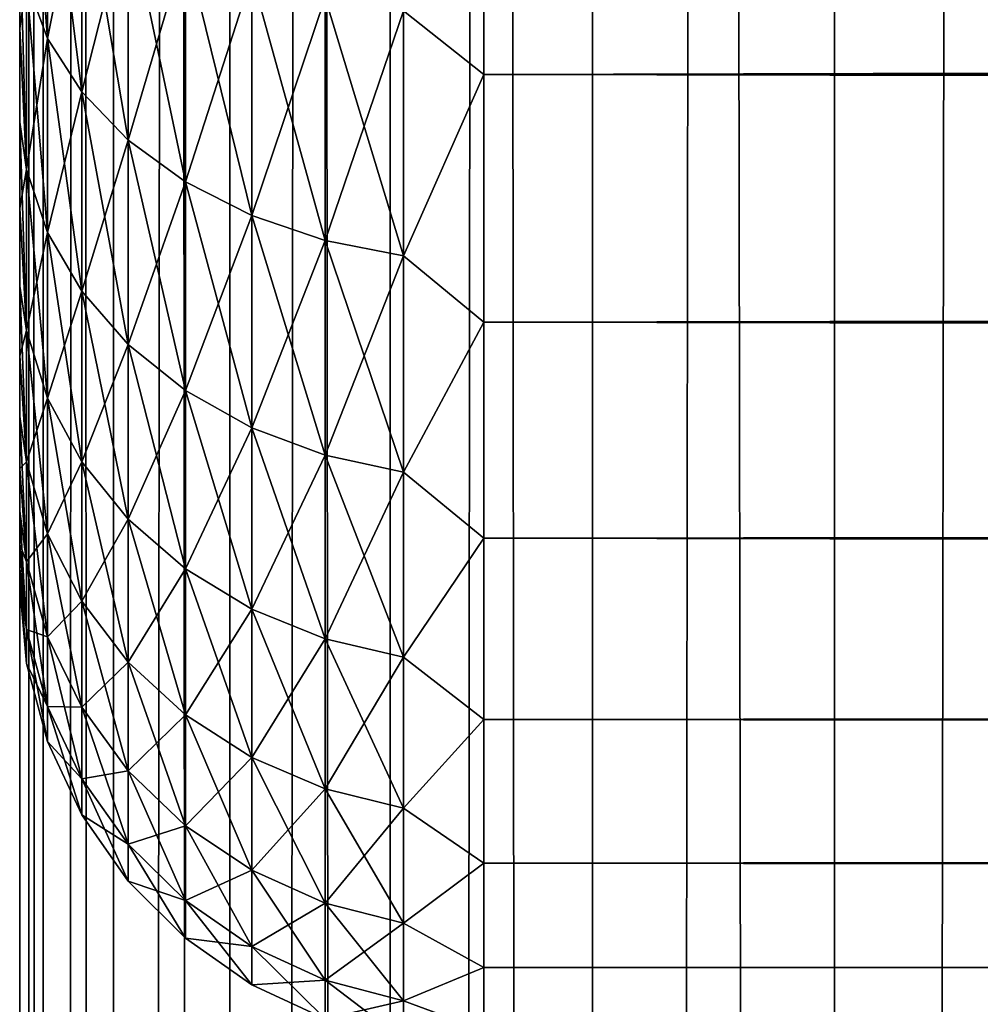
# Model space of a CAD drawing. Extents: x -265 to 265, y 0 to 747.
# Tile 58 of 256: x -265 to -260.86, y 287.7 to 291.95. Entities that reach past the tile are written whole.
import ezdxf

# ---------------------------------------------------------------- set-up
doc = ezdxf.new("R2010")
doc.units = 0
doc.header["$LTSCALE"] = 65.185185
for name, color, linetype in [('26', 7, 'CONTINUOUS'), ('28', 7, 'CONTINUOUS'), ('30', 7, 'CONTINUOUS'), ('51', 7, 'CONTINUOUS'), ('52', 7, 'CONTINUOUS')]:
    doc.layers.add(name, color=color, linetype=linetype)

msp = doc.modelspace()

# ---------------------------------------------------------------- linework, layer by layer
at = {"layer": '26', "color": 7, "linetype": 'CONTINUOUS'}
for points in [[(-265, 291.9096, 34.193), (-265, 292.3459, 34.6878), (-265, 291.9096, 20.807), (-265, 291.9096, 34.193)], [(-265, 291.9096, 20.807), (-265, 292.3459, 34.6878), (-265, 292.3459, 20.3122), (-265, 291.9096, 20.807)], [(-265, 291.5053, 33.6718), (-265, 291.9096, 34.193), (-265, 291.5053, 21.3282), (-265, 291.5053, 33.6718)], [(-265, 291.5053, 21.3282), (-265, 291.9096, 34.193), (-265, 291.9096, 20.807), (-265, 291.5053, 21.3282)], [(-265, 291.1346, 33.1262), (-265, 291.5053, 33.6718), (-265, 291.1346, 21.8738), (-265, 291.1346, 33.1262)], [(-265, 291.1346, 21.8738), (-265, 291.5053, 33.6718), (-265, 291.5053, 21.3282), (-265, 291.1346, 21.8738)], [(-265, 290.7988, 32.5584), (-265, 291.1346, 33.1262), (-265, 290.7988, 22.4416), (-265, 290.7988, 32.5584)], [(-265, 290.7988, 22.4416), (-265, 291.1346, 33.1262), (-265, 291.1346, 21.8738), (-265, 290.7988, 22.4416)], [(-265, 290.4993, 31.9707), (-265, 290.7988, 32.5584), (-265, 290.4993, 23.0293), (-265, 290.4993, 31.9707)], [(-265, 290.4993, 23.0293), (-265, 290.7988, 32.5584), (-265, 290.7988, 22.4416), (-265, 290.4993, 23.0293)], [(-265, 290.2374, 31.3653), (-265, 290.4993, 31.9707), (-265, 290.2374, 23.6347), (-265, 290.2374, 31.3653)], [(-265, 290.2374, 23.6347), (-265, 290.4993, 31.9707), (-265, 290.4993, 23.0293), (-265, 290.2374, 23.6347)], [(-265, 290.0139, 30.7447), (-265, 290.2374, 31.3653), (-265, 290.0139, 24.2553), (-265, 290.0139, 30.7447)], [(-265, 290.0139, 24.2553), (-265, 290.2374, 31.3653), (-265, 290.2374, 23.6347), (-265, 290.0139, 24.2553)], [(-265, 289.8299, 30.1113), (-265, 290.0139, 30.7447), (-265, 289.8299, 24.8887), (-265, 289.8299, 30.1113)], [(-265, 289.8299, 24.8887), (-265, 290.0139, 30.7447), (-265, 290.0139, 24.2553), (-265, 289.8299, 24.8887)], [(-265, 289.686, 29.4675), (-265, 289.8299, 30.1113), (-265, 289.686, 25.5325), (-265, 289.686, 29.4675)], [(-265, 289.686, 25.5325), (-265, 289.8299, 30.1113), (-265, 289.8299, 24.8887), (-265, 289.686, 25.5325)], [(-265, 289.5828, 28.816), (-265, 289.686, 29.4675), (-265, 289.5828, 26.184), (-265, 289.5828, 28.816)], [(-265, 289.5828, 26.184), (-265, 289.686, 29.4675), (-265, 289.686, 25.5325), (-265, 289.5828, 26.184)], [(-265, 289.5207, 28.1593), (-265, 289.5828, 28.816), (-265, 289.5207, 26.8407), (-265, 289.5207, 28.1593)], [(-265, 289.5207, 26.8407), (-265, 289.5828, 28.816), (-265, 289.5828, 26.184), (-265, 289.5207, 26.8407)], [(-265, 289.5, 27.5), (-265, 289.5207, 28.1593), (-265, 289.5207, 26.8407), (-265, 289.5, 27.5)]]:
    msp.add_3dface(points, dxfattribs=at)
at = {"layer": '28', "color": 7, "linetype": 'CONTINUOUS'}
for points in [[(-263, 291.711, 18.1436), (-263, 292.8992, 17.2127), (263, 291.711, 18.1436), (-263, 291.711, 18.1436)], [(263, 291.711, 18.1436), (-263, 292.8992, 17.2127), (263, 292.8992, 17.2127), (263, 291.711, 18.1436)], [(-263, 292.8992, 37.7873), (-263, 291.711, 36.8564), (263, 292.8992, 37.7873), (-263, 292.8992, 37.7873)], [(263, 292.8992, 37.7873), (-263, 291.711, 36.8564), (263, 291.711, 36.8564), (263, 292.8992, 37.7873)], [(-263, 290.6436, 19.211), (-263, 291.711, 18.1436), (263, 290.6436, 19.211), (-263, 290.6436, 19.211)], [(263, 290.6436, 19.211), (-263, 291.711, 18.1436), (263, 291.711, 18.1436), (263, 290.6436, 19.211)], [(-263, 291.711, 36.8564), (-263, 290.6436, 35.789), (263, 291.711, 36.8564), (-263, 291.711, 36.8564)], [(263, 291.711, 36.8564), (-263, 290.6436, 35.789), (263, 290.6436, 35.789), (263, 291.711, 36.8564)], [(-263, 289.7127, 20.3992), (-263, 290.6436, 19.211), (263, 289.7127, 20.3992), (-263, 289.7127, 20.3992)], [(263, 289.7127, 20.3992), (-263, 290.6436, 19.211), (263, 290.6436, 19.211), (263, 289.7127, 20.3992)], [(-263, 290.6436, 35.789), (-263, 289.7127, 34.6008), (263, 290.6436, 35.789), (-263, 290.6436, 35.789)], [(263, 290.6436, 35.789), (-263, 289.7127, 34.6008), (263, 289.7127, 34.6008), (263, 290.6436, 35.789)], [(-263, 288.9318, 21.691), (-263, 289.7127, 20.3992), (263, 288.9318, 21.691), (-263, 288.9318, 21.691)], [(263, 288.9318, 21.691), (-263, 289.7127, 20.3992), (263, 289.7127, 20.3992), (263, 288.9318, 21.691)], [(-263, 289.7127, 34.6008), (-263, 288.9318, 33.309), (263, 289.7127, 34.6008), (-263, 289.7127, 34.6008)], [(263, 289.7127, 34.6008), (-263, 288.9318, 33.309), (263, 288.9318, 33.309), (263, 289.7127, 34.6008)], [(-263, 288.3123, 23.0674), (-263, 288.9318, 21.691), (263, 288.3123, 23.0674), (-263, 288.3123, 23.0674)], [(263, 288.3123, 23.0674), (-263, 288.9318, 21.691), (263, 288.9318, 21.691), (263, 288.3123, 23.0674)], [(-263, 288.9318, 33.309), (-263, 288.3123, 31.9326), (263, 288.9318, 33.309), (-263, 288.9318, 33.309)], [(263, 288.9318, 33.309), (-263, 288.3123, 31.9326), (263, 288.3123, 31.9326), (263, 288.9318, 33.309)], [(-263, 287.8632, 24.5086), (-263, 288.3123, 23.0674), (263, 287.8632, 24.5086), (-263, 287.8632, 24.5086)], [(263, 287.8632, 24.5086), (-263, 288.3123, 23.0674), (263, 288.3123, 23.0674), (263, 287.8632, 24.5086)], [(-263, 288.3123, 31.9326), (-263, 287.8632, 30.4914), (263, 288.3123, 31.9326), (-263, 288.3123, 31.9326)], [(263, 288.3123, 31.9326), (-263, 287.8632, 30.4914), (263, 287.8632, 30.4914), (263, 288.3123, 31.9326)], [(-263, 287.5911, 25.9933), (-263, 287.8632, 24.5086), (263, 287.5911, 25.9933), (-263, 287.5911, 25.9933)], [(263, 287.5911, 25.9933), (-263, 287.8632, 24.5086), (263, 287.8632, 24.5086), (263, 287.5911, 25.9933)], [(-263, 287.8632, 30.4914), (-263, 287.5911, 29.0067), (263, 287.8632, 30.4914), (-263, 287.8632, 30.4914)], [(263, 287.8632, 30.4914), (-263, 287.5911, 29.0067), (263, 287.5911, 29.0067), (263, 287.8632, 30.4914)]]:
    msp.add_3dface(points, dxfattribs=at)
at = {"layer": '30', "color": 7, "linetype": 'CONTINUOUS'}
for points in [[(-264.97, 292.1117, 20.0578), (-264.97, 293.029, 19.1923), (-264.8801, 291.8665, 19.8264), (-264.97, 292.1117, 20.0578)], [(-264.8801, 291.8665, 19.8264), (-264.97, 293.029, 19.1923), (-264.8801, 292.8123, 18.934), (-264.8801, 291.8665, 19.8264)], [(-263, 292.8992, 17.2127), (-263, 291.711, 18.1436), (-263.3473, 291.9847, 17.9477), (-263, 292.8992, 17.2127)], [(-263, 291.711, 36.8564), (-263, 292.8992, 37.7873), (-263.3473, 291.9847, 37.0523), (-263, 291.711, 36.8564)], [(-264.8801, 292.8123, 36.066), (-264.97, 292.1117, 34.9422), (-264.8801, 291.8665, 35.1736), (-264.8801, 292.8123, 36.066)], [(-264.8801, 292.8123, 36.066), (-264.8801, 291.8665, 35.1736), (-264.7329, 292.6089, 36.3084), (-264.8801, 292.8123, 36.066)], [(-264.8801, 291.8665, 19.8264), (-264.8801, 292.8123, 18.934), (-264.7329, 291.6363, 19.6093), (-264.8801, 291.8665, 19.8264)], [(-264.7329, 291.6363, 19.6093), (-264.8801, 292.8123, 18.934), (-264.7329, 292.6089, 18.6916), (-264.7329, 291.6363, 19.6093)], [(-264.7329, 292.6089, 36.3084), (-264.8801, 291.8665, 35.1736), (-264.7329, 291.6363, 35.3907), (-264.7329, 292.6089, 36.3084)], [(-264.7329, 292.6089, 36.3084), (-264.7329, 291.6363, 35.3907), (-264.533, 292.4251, 36.5275), (-264.7329, 292.6089, 36.3084)], [(-264.7329, 291.6363, 19.6093), (-264.7329, 292.6089, 18.6916), (-264.533, 291.4283, 19.413), (-264.7329, 291.6363, 19.6093)], [(-264.533, 291.4283, 19.413), (-264.7329, 292.6089, 18.6916), (-264.533, 292.4251, 18.4725), (-264.533, 291.4283, 19.413)], [(-264.533, 292.4251, 36.5275), (-264.7329, 291.6363, 35.3907), (-264.533, 291.4283, 35.587), (-264.533, 292.4251, 36.5275)], [(-264.533, 292.4251, 36.5275), (-264.533, 291.4283, 35.587), (-264.2864, 292.2664, 36.7166), (-264.533, 292.4251, 36.5275)], [(-264.533, 291.4283, 19.413), (-264.533, 292.4251, 18.4725), (-264.2864, 291.2487, 19.2435), (-264.533, 291.4283, 19.413)], [(-264.2864, 291.2487, 19.2435), (-264.533, 292.4251, 18.4725), (-264.2864, 292.2664, 18.2834), (-264.2864, 291.2487, 19.2435)], [(-265, 292.3459, 34.6878), (-265, 291.9096, 34.193), (-264.97, 292.1117, 34.9422), (-265, 292.3459, 34.6878)], [(-265, 291.9096, 20.807), (-265, 292.3459, 20.3122), (-264.97, 291.3011, 21.0239), (-265, 291.9096, 20.807)], [(-264.97, 291.3011, 21.0239), (-265, 292.3459, 20.3122), (-264.97, 292.1117, 20.0578), (-264.97, 291.3011, 21.0239)], [(-264.2864, 292.2664, 36.7166), (-264.533, 291.4283, 35.587), (-264.2864, 291.2487, 35.7565), (-264.2864, 292.2664, 36.7166)], [(-264.2864, 292.2664, 36.7166), (-264.2864, 291.2487, 35.7565), (-264.0006, 292.1376, 36.87), (-264.2864, 292.2664, 36.7166)], [(-264.2864, 291.2487, 19.2435), (-264.2864, 292.2664, 18.2834), (-264.0006, 291.103, 19.1061), (-264.2864, 291.2487, 19.2435)], [(-264.0006, 291.103, 19.1061), (-264.2864, 292.2664, 18.2834), (-264.0006, 292.1376, 18.13), (-264.0006, 291.103, 19.1061)], [(-264.97, 292.1117, 34.9422), (-265, 291.9096, 34.193), (-264.97, 291.3011, 33.9761), (-264.97, 292.1117, 34.9422)], [(-264.97, 292.1117, 34.9422), (-264.97, 291.3011, 33.9761), (-264.8801, 291.8665, 35.1736), (-264.97, 292.1117, 34.9422)], [(-264.97, 291.3011, 21.0239), (-264.97, 292.1117, 20.0578), (-264.8801, 291.0306, 20.8225), (-264.97, 291.3011, 21.0239)], [(-264.8801, 291.0306, 20.8225), (-264.97, 292.1117, 20.0578), (-264.8801, 291.8665, 19.8264), (-264.8801, 291.0306, 20.8225)], [(-264.0006, 292.1376, 36.87), (-264.2864, 291.2487, 35.7565), (-264.0006, 291.103, 35.8939), (-264.0006, 292.1376, 36.87)], [(-264.0006, 292.1376, 36.87), (-264.0006, 291.103, 35.8939), (-263.6844, 292.0428, 36.9831), (-264.0006, 292.1376, 36.87)], [(-264.0006, 291.103, 19.1061), (-264.0006, 292.1376, 18.13), (-263.6844, 290.9956, 19.0048), (-264.0006, 291.103, 19.1061)], [(-263.6844, 290.9956, 19.0048), (-264.0006, 292.1376, 18.13), (-263.6844, 292.0428, 18.0169), (-263.6844, 290.9956, 19.0048)], [(-263.6844, 292.0428, 36.9831), (-264.0006, 291.103, 35.8939), (-263.6844, 290.9956, 35.9952), (-263.6844, 292.0428, 36.9831)], [(-263.6844, 292.0428, 36.9831), (-263.6844, 290.9956, 35.9952), (-263.3473, 291.9847, 37.0523), (-263.6844, 292.0428, 36.9831)], [(-263.6844, 290.9956, 19.0048), (-263.6844, 292.0428, 18.0169), (-263.3473, 290.9299, 18.9428), (-263.6844, 290.9956, 19.0048)], [(-263.3473, 290.9299, 18.9428), (-263.6844, 292.0428, 18.0169), (-263.3473, 291.9847, 17.9477), (-263.3473, 290.9299, 18.9428)], [(-263.3473, 291.9847, 37.0523), (-263.6844, 290.9956, 35.9952), (-263.3473, 290.9299, 36.0572), (-263.3473, 291.9847, 37.0523)], [(-263, 291.711, 18.1436), (-263.3473, 290.9299, 18.9428), (-263.3473, 291.9847, 17.9477), (-263, 291.711, 18.1436)], [(-263, 291.711, 36.8564), (-263.3473, 291.9847, 37.0523), (-263.3473, 290.9299, 36.0572), (-263, 291.711, 36.8564)], [(-265, 291.9096, 34.193), (-265, 291.5053, 33.6718), (-264.97, 291.3011, 33.9761), (-265, 291.9096, 34.193)], [(-265, 291.5053, 21.3282), (-265, 291.9096, 20.807), (-264.97, 291.3011, 21.0239), (-265, 291.5053, 21.3282)], [(-264.8801, 291.8665, 35.1736), (-264.97, 291.3011, 33.9761), (-264.8801, 291.0306, 34.1775), (-264.8801, 291.8665, 35.1736)], [(-264.8801, 291.8665, 35.1736), (-264.8801, 291.0306, 34.1775), (-264.7329, 291.6363, 35.3907), (-264.8801, 291.8665, 35.1736)], [(-264.8801, 291.0306, 20.8225), (-264.8801, 291.8665, 19.8264), (-264.7329, 290.7768, 20.6336), (-264.8801, 291.0306, 20.8225)], [(-264.7329, 290.7768, 20.6336), (-264.8801, 291.8665, 19.8264), (-264.7329, 291.6363, 19.6093), (-264.7329, 290.7768, 20.6336)], [(-263, 291.711, 18.1436), (-263, 290.6436, 19.211), (-263.3473, 290.9299, 18.9428), (-263, 291.711, 18.1436)], [(-263, 290.6436, 35.789), (-263, 291.711, 36.8564), (-263.3473, 290.9299, 36.0572), (-263, 290.6436, 35.789)], [(-264.7329, 291.6363, 35.3907), (-264.8801, 291.0306, 34.1775), (-264.7329, 290.7768, 34.3664), (-264.7329, 291.6363, 35.3907)], [(-264.7329, 291.6363, 35.3907), (-264.7329, 290.7768, 34.3664), (-264.533, 291.4283, 35.587), (-264.7329, 291.6363, 35.3907)], [(-264.7329, 290.7768, 20.6336), (-264.7329, 291.6363, 19.6093), (-264.533, 290.5474, 20.4628), (-264.7329, 290.7768, 20.6336)], [(-264.533, 290.5474, 20.4628), (-264.7329, 291.6363, 19.6093), (-264.533, 291.4283, 19.413), (-264.533, 290.5474, 20.4628)], [(-265, 291.5053, 33.6718), (-265, 291.1346, 33.1262), (-264.97, 291.3011, 33.9761), (-265, 291.5053, 33.6718)], [(-265, 291.1346, 21.8738), (-265, 291.5053, 21.3282), (-264.97, 290.608, 22.0776), (-265, 291.1346, 21.8738)], [(-264.97, 290.608, 22.0776), (-265, 291.5053, 21.3282), (-264.97, 291.3011, 21.0239), (-264.97, 290.608, 22.0776)], [(-264.533, 291.4283, 35.587), (-264.7329, 290.7768, 34.3664), (-264.533, 290.5474, 34.5372), (-264.533, 291.4283, 35.587)], [(-264.533, 291.4283, 35.587), (-264.533, 290.5474, 34.5372), (-264.2864, 291.2487, 35.7565), (-264.533, 291.4283, 35.587)], [(-264.533, 290.5474, 20.4628), (-264.533, 291.4283, 19.413), (-264.2864, 290.3493, 20.3153), (-264.533, 290.5474, 20.4628)], [(-264.2864, 290.3493, 20.3153), (-264.533, 291.4283, 19.413), (-264.2864, 291.2487, 19.2435), (-264.2864, 290.3493, 20.3153)], [(-264.97, 291.3011, 33.9761), (-265, 291.1346, 33.1262), (-264.97, 290.608, 32.9224), (-264.97, 291.3011, 33.9761)], [(-264.97, 291.3011, 33.9761), (-264.97, 290.608, 32.9224), (-264.8801, 291.0306, 34.1775), (-264.97, 291.3011, 33.9761)], [(-264.97, 290.608, 22.0776), (-264.97, 291.3011, 21.0239), (-264.8801, 290.316, 21.909), (-264.97, 290.608, 22.0776)], [(-264.8801, 290.316, 21.909), (-264.97, 291.3011, 21.0239), (-264.8801, 291.0306, 20.8225), (-264.8801, 290.316, 21.909)], [(-264.2864, 291.2487, 35.7565), (-264.533, 290.5474, 34.5372), (-264.2864, 290.3493, 34.6847), (-264.2864, 291.2487, 35.7565)], [(-264.2864, 291.2487, 35.7565), (-264.2864, 290.3493, 34.6847), (-264.0006, 291.103, 35.8939), (-264.2864, 291.2487, 35.7565)], [(-264.2864, 290.3493, 20.3153), (-264.2864, 291.2487, 19.2435), (-264.0006, 290.1887, 20.1957), (-264.2864, 290.3493, 20.3153)], [(-264.0006, 290.1887, 20.1957), (-264.2864, 291.2487, 19.2435), (-264.0006, 291.103, 19.1061), (-264.0006, 290.1887, 20.1957)], [(-265, 291.1346, 33.1262), (-265, 290.7988, 32.5584), (-264.97, 290.608, 32.9224), (-265, 291.1346, 33.1262)], [(-265, 290.7988, 22.4416), (-265, 291.1346, 21.8738), (-264.97, 290.608, 22.0776), (-265, 290.7988, 22.4416)], [(-264.0006, 291.103, 35.8939), (-264.2864, 290.3493, 34.6847), (-264.0006, 290.1887, 34.8043), (-264.0006, 291.103, 35.8939)], [(-264.0006, 291.103, 35.8939), (-264.0006, 290.1887, 34.8043), (-263.6844, 290.9956, 35.9952), (-264.0006, 291.103, 35.8939)], [(-264.0006, 290.1887, 20.1957), (-264.0006, 291.103, 19.1061), (-263.6844, 290.0703, 20.1076), (-264.0006, 290.1887, 20.1957)], [(-263.6844, 290.0703, 20.1076), (-264.0006, 291.103, 19.1061), (-263.6844, 290.9956, 19.0048), (-263.6844, 290.0703, 20.1076)], [(-264.8801, 291.0306, 34.1775), (-264.97, 290.608, 32.9224), (-264.8801, 290.316, 33.091), (-264.8801, 291.0306, 34.1775)], [(-264.8801, 291.0306, 34.1775), (-264.8801, 290.316, 33.091), (-264.7329, 290.7768, 34.3664), (-264.8801, 291.0306, 34.1775)], [(-264.8801, 290.316, 21.909), (-264.8801, 291.0306, 20.8225), (-264.7329, 290.042, 21.7508), (-264.8801, 290.316, 21.909)], [(-264.7329, 290.042, 21.7508), (-264.8801, 291.0306, 20.8225), (-264.7329, 290.7768, 20.6336), (-264.7329, 290.042, 21.7508)], [(-263.6844, 290.9956, 35.9952), (-264.0006, 290.1887, 34.8043), (-263.6844, 290.0703, 34.8924), (-263.6844, 290.9956, 35.9952)], [(-263.6844, 290.9956, 35.9952), (-263.6844, 290.0703, 34.8924), (-263.3473, 290.9299, 36.0572), (-263.6844, 290.9956, 35.9952)], [(-263.6844, 290.0703, 20.1076), (-263.6844, 290.9956, 19.0048), (-263.3473, 289.9978, 20.0537), (-263.6844, 290.0703, 20.1076)], [(-263.3473, 289.9978, 20.0537), (-263.6844, 290.9956, 19.0048), (-263.3473, 290.9299, 18.9428), (-263.3473, 289.9978, 20.0537)], [(-263.3473, 290.9299, 36.0572), (-263.6844, 290.0703, 34.8924), (-263.3473, 289.9978, 34.9463), (-263.3473, 290.9299, 36.0572)], [(-263, 290.6436, 19.211), (-263.3473, 289.9978, 20.0537), (-263.3473, 290.9299, 18.9428), (-263, 290.6436, 19.211)], [(-263, 290.6436, 35.789), (-263.3473, 290.9299, 36.0572), (-263.3473, 289.9978, 34.9463), (-263, 290.6436, 35.789)], [(-265, 290.7988, 32.5584), (-265, 290.4993, 31.9707), (-264.97, 290.608, 32.9224), (-265, 290.7988, 32.5584)], [(-265, 290.4993, 23.0293), (-265, 290.7988, 22.4416), (-264.97, 290.042, 23.2046), (-265, 290.4993, 23.0293)], [(-264.97, 290.042, 23.2046), (-265, 290.7988, 22.4416), (-264.97, 290.608, 22.0776), (-264.97, 290.042, 23.2046)], [(-264.7329, 290.7768, 34.3664), (-264.8801, 290.316, 33.091), (-264.7329, 290.042, 33.2492), (-264.7329, 290.7768, 34.3664)], [(-264.7329, 290.7768, 34.3664), (-264.7329, 290.042, 33.2492), (-264.533, 290.5474, 34.5372), (-264.7329, 290.7768, 34.3664)], [(-264.7329, 290.042, 21.7508), (-264.7329, 290.7768, 20.6336), (-264.533, 289.7943, 21.6077), (-264.7329, 290.042, 21.7508)], [(-264.533, 289.7943, 21.6077), (-264.7329, 290.7768, 20.6336), (-264.533, 290.5474, 20.4628), (-264.533, 289.7943, 21.6077)], [(-263, 290.6436, 19.211), (-263, 289.7127, 20.3992), (-263.3473, 289.9978, 20.0537), (-263, 290.6436, 19.211)], [(-263, 289.7127, 34.6008), (-263, 290.6436, 35.789), (-263.3473, 289.9978, 34.9463), (-263, 289.7127, 34.6008)], [(-264.97, 290.608, 32.9224), (-265, 290.4993, 31.9707), (-264.97, 290.042, 31.7954), (-264.97, 290.608, 32.9224)], [(-264.97, 290.608, 32.9224), (-264.97, 290.042, 31.7954), (-264.8801, 290.316, 33.091), (-264.97, 290.608, 32.9224)], [(-264.97, 290.042, 23.2046), (-264.97, 290.608, 22.0776), (-264.8801, 289.7324, 23.071), (-264.97, 290.042, 23.2046)], [(-264.8801, 289.7324, 23.071), (-264.97, 290.608, 22.0776), (-264.8801, 290.316, 21.909), (-264.8801, 289.7324, 23.071)], [(-264.533, 290.5474, 34.5372), (-264.7329, 290.042, 33.2492), (-264.533, 289.7943, 33.3923), (-264.533, 290.5474, 34.5372)], [(-264.533, 290.5474, 34.5372), (-264.533, 289.7943, 33.3923), (-264.2864, 290.3493, 34.6847), (-264.533, 290.5474, 34.5372)], [(-264.533, 289.7943, 21.6077), (-264.533, 290.5474, 20.4628), (-264.2864, 289.5805, 21.4843), (-264.533, 289.7943, 21.6077)], [(-264.2864, 289.5805, 21.4843), (-264.533, 290.5474, 20.4628), (-264.2864, 290.3493, 20.3153), (-264.2864, 289.5805, 21.4843)], [(-265, 290.4993, 31.9707), (-265, 290.2374, 31.3653), (-264.97, 290.042, 31.7954), (-265, 290.4993, 31.9707)], [(-265, 290.2374, 23.6347), (-265, 290.4993, 23.0293), (-264.97, 290.042, 23.2046), (-265, 290.2374, 23.6347)], [(-264.2864, 290.3493, 34.6847), (-264.533, 289.7943, 33.3923), (-264.2864, 289.5805, 33.5157), (-264.2864, 290.3493, 34.6847)], [(-264.2864, 290.3493, 34.6847), (-264.2864, 289.5805, 33.5157), (-264.0006, 290.1887, 34.8043), (-264.2864, 290.3493, 34.6847)], [(-264.2864, 289.5805, 21.4843), (-264.2864, 290.3493, 20.3153), (-264.0006, 289.407, 21.3841), (-264.2864, 289.5805, 21.4843)], [(-264.0006, 289.407, 21.3841), (-264.2864, 290.3493, 20.3153), (-264.0006, 290.1887, 20.1957), (-264.0006, 289.407, 21.3841)], [(-264.8801, 290.316, 33.091), (-264.97, 290.042, 31.7954), (-264.8801, 289.7324, 31.929), (-264.8801, 290.316, 33.091)], [(-264.8801, 290.316, 33.091), (-264.8801, 289.7324, 31.929), (-264.7329, 290.042, 33.2492), (-264.8801, 290.316, 33.091)], [(-264.8801, 289.7324, 23.071), (-264.8801, 290.316, 21.909), (-264.7329, 289.4419, 22.9457), (-264.8801, 289.7324, 23.071)], [(-264.7329, 289.4419, 22.9457), (-264.8801, 290.316, 21.909), (-264.7329, 290.042, 21.7508), (-264.7329, 289.4419, 22.9457)], [(-265, 290.2374, 31.3653), (-265, 290.0139, 30.7447), (-264.97, 290.042, 31.7954), (-265, 290.2374, 31.3653)], [(-265, 290.0139, 24.2553), (-265, 290.2374, 23.6347), (-264.97, 289.6107, 24.3897), (-265, 290.0139, 24.2553)], [(-264.97, 289.6107, 24.3897), (-265, 290.2374, 23.6347), (-264.97, 290.042, 23.2046), (-264.97, 289.6107, 24.3897)], [(-264.0006, 290.1887, 34.8043), (-264.2864, 289.5805, 33.5157), (-264.0006, 289.407, 33.6159), (-264.0006, 290.1887, 34.8043)], [(-264.0006, 290.1887, 34.8043), (-264.0006, 289.407, 33.6159), (-263.6844, 290.0703, 34.8924), (-264.0006, 290.1887, 34.8043)], [(-264.0006, 289.407, 21.3841), (-264.0006, 290.1887, 20.1957), (-263.6844, 289.2792, 21.3104), (-264.0006, 289.407, 21.3841)], [(-263.6844, 289.2792, 21.3104), (-264.0006, 290.1887, 20.1957), (-263.6844, 290.0703, 20.1076), (-263.6844, 289.2792, 21.3104)], [(-263.6844, 290.0703, 34.8924), (-264.0006, 289.407, 33.6159), (-263.6844, 289.2792, 33.6896), (-263.6844, 290.0703, 34.8924)], [(-263.6844, 290.0703, 34.8924), (-263.6844, 289.2792, 33.6896), (-263.3473, 289.9978, 34.9463), (-263.6844, 290.0703, 34.8924)], [(-263.6844, 289.2792, 21.3104), (-263.6844, 290.0703, 20.1076), (-263.3473, 289.201, 21.2652), (-263.6844, 289.2792, 21.3104)], [(-263.3473, 289.201, 21.2652), (-263.6844, 290.0703, 20.1076), (-263.3473, 289.9978, 20.0537), (-263.3473, 289.201, 21.2652)], [(-264.97, 290.042, 31.7954), (-265, 290.0139, 30.7447), (-264.97, 289.6107, 30.6103), (-264.97, 290.042, 31.7954)], [(-264.97, 290.042, 31.7954), (-264.97, 289.6107, 30.6103), (-264.8801, 289.7324, 31.929), (-264.97, 290.042, 31.7954)], [(-264.97, 289.6107, 24.3897), (-264.97, 290.042, 23.2046), (-264.8801, 289.2877, 24.2929), (-264.97, 289.6107, 24.3897)], [(-264.8801, 289.2877, 24.2929), (-264.97, 290.042, 23.2046), (-264.8801, 289.7324, 23.071), (-264.8801, 289.2877, 24.2929)], [(-264.7329, 290.042, 33.2492), (-264.8801, 289.7324, 31.929), (-264.7329, 289.4419, 32.0543), (-264.7329, 290.042, 33.2492)], [(-264.7329, 290.042, 33.2492), (-264.7329, 289.4419, 32.0543), (-264.533, 289.7943, 33.3923), (-264.7329, 290.042, 33.2492)], [(-264.7329, 289.4419, 22.9457), (-264.7329, 290.042, 21.7508), (-264.533, 289.1793, 22.8324), (-264.7329, 289.4419, 22.9457)], [(-264.533, 289.1793, 22.8324), (-264.7329, 290.042, 21.7508), (-264.533, 289.7943, 21.6077), (-264.533, 289.1793, 22.8324)], [(-265, 290.0139, 30.7447), (-265, 289.8299, 30.1113), (-264.97, 289.6107, 30.6103), (-265, 290.0139, 30.7447)], [(-265, 289.8299, 24.8887), (-265, 290.0139, 24.2553), (-264.97, 289.6107, 24.3897), (-265, 289.8299, 24.8887)], [(-263.3473, 289.9978, 34.9463), (-263.6844, 289.2792, 33.6896), (-263.3473, 289.201, 33.7348), (-263.3473, 289.9978, 34.9463)], [(-263, 289.7127, 20.3992), (-263.3473, 289.201, 21.2652), (-263.3473, 289.9978, 20.0537), (-263, 289.7127, 20.3992)], [(-263, 289.7127, 34.6008), (-263.3473, 289.9978, 34.9463), (-263.3473, 289.201, 33.7348), (-263, 289.7127, 34.6008)], [(-265, 289.8299, 30.1113), (-265, 289.686, 29.4675), (-264.97, 289.6107, 30.6103), (-265, 289.8299, 30.1113)], [(-265, 289.686, 25.5325), (-265, 289.8299, 24.8887), (-264.97, 289.3199, 25.6168), (-265, 289.686, 25.5325)], [(-264.97, 289.3199, 25.6168), (-265, 289.8299, 24.8887), (-264.97, 289.6107, 24.3897), (-264.97, 289.3199, 25.6168)], [(-264.533, 289.7943, 33.3923), (-264.7329, 289.4419, 32.0543), (-264.533, 289.1793, 32.1676), (-264.533, 289.7943, 33.3923)], [(-264.533, 289.7943, 33.3923), (-264.533, 289.1793, 32.1676), (-264.2864, 289.5805, 33.5157), (-264.533, 289.7943, 33.3923)], [(-264.533, 289.1793, 22.8324), (-264.533, 289.7943, 21.6077), (-264.2864, 288.9526, 22.7346), (-264.533, 289.1793, 22.8324)], [(-264.2864, 288.9526, 22.7346), (-264.533, 289.7943, 21.6077), (-264.2864, 289.5805, 21.4843), (-264.2864, 288.9526, 22.7346)], [(-264.8801, 289.7324, 31.929), (-264.97, 289.6107, 30.6103), (-264.8801, 289.2877, 30.7071), (-264.8801, 289.7324, 31.929)], [(-264.8801, 289.7324, 31.929), (-264.8801, 289.2877, 30.7071), (-264.7329, 289.4419, 32.0543), (-264.8801, 289.7324, 31.929)], [(-264.8801, 289.2877, 24.2929), (-264.8801, 289.7324, 23.071), (-264.7329, 288.9846, 24.2022), (-264.8801, 289.2877, 24.2929)], [(-264.7329, 288.9846, 24.2022), (-264.8801, 289.7324, 23.071), (-264.7329, 289.4419, 22.9457), (-264.7329, 288.9846, 24.2022)], [(-265, 289.686, 29.4675), (-265, 289.5828, 28.816), (-264.97, 289.3199, 29.3832), (-265, 289.686, 29.4675)], [(-264.97, 289.6107, 30.6103), (-265, 289.686, 29.4675), (-264.97, 289.3199, 29.3832), (-264.97, 289.6107, 30.6103)], [(-265, 289.5828, 26.184), (-265, 289.686, 25.5325), (-264.97, 289.3199, 25.6168), (-265, 289.5828, 26.184)], [(-263, 289.7127, 20.3992), (-263, 288.9318, 21.691), (-263.3473, 289.201, 21.2652), (-263, 289.7127, 20.3992)], [(-263, 288.9318, 33.309), (-263, 289.7127, 34.6008), (-263.3473, 289.201, 33.7348), (-263, 288.9318, 33.309)], [(-264.97, 289.6107, 30.6103), (-264.97, 289.3199, 29.3832), (-264.8801, 289.2877, 30.7071), (-264.97, 289.6107, 30.6103)], [(-264.97, 289.3199, 25.6168), (-264.97, 289.6107, 24.3897), (-264.8801, 288.9878, 25.5583), (-264.97, 289.3199, 25.6168)], [(-264.8801, 288.9878, 25.5583), (-264.97, 289.6107, 24.3897), (-264.8801, 289.2877, 24.2929), (-264.8801, 288.9878, 25.5583)], [(-265, 289.5828, 28.816), (-265, 289.5207, 28.1593), (-264.97, 289.3199, 29.3832), (-265, 289.5828, 28.816)], [(-265, 289.5207, 26.8407), (-265, 289.5828, 26.184), (-264.97, 289.1735, 26.8694), (-265, 289.5207, 26.8407)], [(-264.97, 289.1735, 26.8694), (-265, 289.5828, 26.184), (-264.97, 289.3199, 25.6168), (-264.97, 289.1735, 26.8694)], [(-264.2864, 289.5805, 33.5157), (-264.533, 289.1793, 32.1676), (-264.2864, 288.9526, 32.2654), (-264.2864, 289.5805, 33.5157)], [(-264.2864, 289.5805, 33.5157), (-264.2864, 288.9526, 32.2654), (-264.0006, 289.407, 33.6159), (-264.2864, 289.5805, 33.5157)], [(-264.2864, 288.9526, 22.7346), (-264.2864, 289.5805, 21.4843), (-264.0006, 288.7687, 22.6553), (-264.2864, 288.9526, 22.7346)], [(-264.0006, 288.7687, 22.6553), (-264.2864, 289.5805, 21.4843), (-264.0006, 289.407, 21.3841), (-264.0006, 288.7687, 22.6553)], [(-265, 289.5207, 28.1593), (-265, 289.5, 27.5), (-264.97, 289.1735, 28.1306), (-265, 289.5207, 28.1593)], [(-264.97, 289.3199, 29.3832), (-265, 289.5207, 28.1593), (-264.97, 289.1735, 28.1306), (-264.97, 289.3199, 29.3832)], [(-265, 289.5, 27.5), (-265, 289.5207, 26.8407), (-264.97, 289.1735, 26.8694), (-265, 289.5, 27.5)], [(-264.97, 289.1735, 28.1306), (-265, 289.5, 27.5), (-264.97, 289.1735, 26.8694), (-264.97, 289.1735, 28.1306)], [(-264.7329, 289.4419, 32.0543), (-264.8801, 289.2877, 30.7071), (-264.7329, 288.9846, 30.7978), (-264.7329, 289.4419, 32.0543)], [(-264.7329, 289.4419, 32.0543), (-264.7329, 288.9846, 30.7978), (-264.533, 289.1793, 32.1676), (-264.7329, 289.4419, 32.0543)], [(-264.7329, 288.9846, 24.2022), (-264.7329, 289.4419, 22.9457), (-264.533, 288.7106, 24.1202), (-264.7329, 288.9846, 24.2022)], [(-264.533, 288.7106, 24.1202), (-264.7329, 289.4419, 22.9457), (-264.533, 289.1793, 22.8324), (-264.533, 288.7106, 24.1202)], [(-264.0006, 289.407, 33.6159), (-264.2864, 288.9526, 32.2654), (-264.0006, 288.7687, 32.3447), (-264.0006, 289.407, 33.6159)], [(-264.0006, 289.407, 33.6159), (-264.0006, 288.7687, 32.3447), (-263.6844, 289.2792, 33.6896), (-264.0006, 289.407, 33.6159)], [(-264.0006, 288.7687, 22.6553), (-264.0006, 289.407, 21.3841), (-263.6844, 288.6332, 22.5968), (-264.0006, 288.7687, 22.6553)], [(-263.6844, 288.6332, 22.5968), (-264.0006, 289.407, 21.3841), (-263.6844, 289.2792, 21.3104), (-263.6844, 288.6332, 22.5968)], [(-264.97, 289.3199, 29.3832), (-264.97, 289.1735, 28.1306), (-264.8801, 288.9878, 29.4417), (-264.97, 289.3199, 29.3832)], [(-264.8801, 289.2877, 30.7071), (-264.97, 289.3199, 29.3832), (-264.8801, 288.9878, 29.4417), (-264.8801, 289.2877, 30.7071)], [(-264.97, 289.1735, 26.8694), (-264.97, 289.3199, 25.6168), (-264.8801, 288.8368, 26.8498), (-264.97, 289.1735, 26.8694)], [(-264.8801, 288.8368, 26.8498), (-264.97, 289.3199, 25.6168), (-264.8801, 288.9878, 25.5583), (-264.8801, 288.8368, 26.8498)], [(-264.8801, 289.2877, 30.7071), (-264.8801, 288.9878, 29.4417), (-264.7329, 288.9846, 30.7978), (-264.8801, 289.2877, 30.7071)], [(-264.8801, 288.9878, 25.5583), (-264.8801, 289.2877, 24.2929), (-264.7329, 288.6762, 25.5033), (-264.8801, 288.9878, 25.5583)], [(-264.7329, 288.6762, 25.5033), (-264.8801, 289.2877, 24.2929), (-264.7329, 288.9846, 24.2022), (-264.7329, 288.6762, 25.5033)], [(-263.6844, 289.2792, 33.6896), (-264.0006, 288.7687, 32.3447), (-263.6844, 288.6332, 32.4032), (-263.6844, 289.2792, 33.6896)], [(-263.6844, 289.2792, 33.6896), (-263.6844, 288.6332, 32.4032), (-263.3473, 289.201, 33.7348), (-263.6844, 289.2792, 33.6896)], [(-263.6844, 288.6332, 22.5968), (-263.6844, 289.2792, 21.3104), (-263.3473, 288.5502, 22.561), (-263.6844, 288.6332, 22.5968)], [(-263.3473, 288.5502, 22.561), (-263.6844, 289.2792, 21.3104), (-263.3473, 289.201, 21.2652), (-263.3473, 288.5502, 22.561)], [(-264.533, 289.1793, 32.1676), (-264.7329, 288.9846, 30.7978), (-264.533, 288.7106, 30.8798), (-264.533, 289.1793, 32.1676)], [(-264.533, 289.1793, 32.1676), (-264.533, 288.7106, 30.8798), (-264.2864, 288.9526, 32.2654), (-264.533, 289.1793, 32.1676)], [(-264.533, 288.7106, 24.1202), (-264.533, 289.1793, 22.8324), (-264.2864, 288.474, 24.0494), (-264.533, 288.7106, 24.1202)], [(-264.2864, 288.474, 24.0494), (-264.533, 289.1793, 22.8324), (-264.2864, 288.9526, 22.7346), (-264.2864, 288.474, 24.0494)], [(-263.3473, 289.201, 33.7348), (-263.6844, 288.6332, 32.4032), (-263.3473, 288.5502, 32.439), (-263.3473, 289.201, 33.7348)], [(-263, 288.9318, 21.691), (-263.3473, 288.5502, 22.561), (-263.3473, 289.201, 21.2652), (-263, 288.9318, 21.691)], [(-263, 288.9318, 33.309), (-263.3473, 289.201, 33.7348), (-263.3473, 288.5502, 32.439), (-263, 288.9318, 33.309)], [(-264.97, 289.1735, 28.1306), (-264.97, 289.1735, 26.8694), (-264.8801, 288.8368, 28.1502), (-264.97, 289.1735, 28.1306)], [(-264.8801, 288.9878, 29.4417), (-264.97, 289.1735, 28.1306), (-264.8801, 288.8368, 28.1502), (-264.8801, 288.9878, 29.4417)], [(-264.8801, 288.8368, 28.1502), (-264.97, 289.1735, 26.8694), (-264.8801, 288.8368, 26.8498), (-264.8801, 288.8368, 28.1502)], [(-264.8801, 288.9878, 29.4417), (-264.8801, 288.8368, 28.1502), (-264.7329, 288.6762, 29.4967), (-264.8801, 288.9878, 29.4417)], [(-264.7329, 288.9846, 30.7978), (-264.8801, 288.9878, 29.4417), (-264.7329, 288.6762, 29.4967), (-264.7329, 288.9846, 30.7978)], [(-264.8801, 288.8368, 26.8498), (-264.8801, 288.9878, 25.5583), (-264.7329, 288.521, 26.8314), (-264.8801, 288.8368, 26.8498)], [(-264.7329, 288.521, 26.8314), (-264.8801, 288.9878, 25.5583), (-264.7329, 288.6762, 25.5033), (-264.7329, 288.521, 26.8314)], [(-264.7329, 288.9846, 30.7978), (-264.7329, 288.6762, 29.4967), (-264.533, 288.7106, 30.8798), (-264.7329, 288.9846, 30.7978)], [(-264.7329, 288.6762, 25.5033), (-264.7329, 288.9846, 24.2022), (-264.533, 288.3945, 25.4536), (-264.7329, 288.6762, 25.5033)], [(-264.533, 288.3945, 25.4536), (-264.7329, 288.9846, 24.2022), (-264.533, 288.7106, 24.1202), (-264.533, 288.3945, 25.4536)], [(-264.2864, 288.9526, 32.2654), (-264.533, 288.7106, 30.8798), (-264.2864, 288.474, 30.9506), (-264.2864, 288.9526, 32.2654)], [(-264.2864, 288.9526, 32.2654), (-264.2864, 288.474, 30.9506), (-264.0006, 288.7687, 32.3447), (-264.2864, 288.9526, 32.2654)], [(-264.2864, 288.474, 24.0494), (-264.2864, 288.9526, 22.7346), (-264.0006, 288.2822, 23.9919), (-264.2864, 288.474, 24.0494)], [(-264.0006, 288.2822, 23.9919), (-264.2864, 288.9526, 22.7346), (-264.0006, 288.7687, 22.6553), (-264.0006, 288.2822, 23.9919)], [(-263, 288.9318, 21.691), (-263, 288.3123, 23.0674), (-263.3473, 288.5502, 22.561), (-263, 288.9318, 21.691)], [(-263, 288.3123, 31.9326), (-263, 288.9318, 33.309), (-263.3473, 288.5502, 32.439), (-263, 288.3123, 31.9326)], [(-264.8801, 288.8368, 28.1502), (-264.8801, 288.8368, 26.8498), (-264.7329, 288.521, 28.1686), (-264.8801, 288.8368, 28.1502)], [(-264.7329, 288.6762, 29.4967), (-264.8801, 288.8368, 28.1502), (-264.7329, 288.521, 28.1686), (-264.7329, 288.6762, 29.4967)], [(-264.7329, 288.521, 28.1686), (-264.8801, 288.8368, 26.8498), (-264.7329, 288.521, 26.8314), (-264.7329, 288.521, 28.1686)], [(-264.0006, 288.7687, 32.3447), (-264.2864, 288.474, 30.9506), (-264.0006, 288.2822, 31.0081), (-264.0006, 288.7687, 32.3447)], [(-264.0006, 288.7687, 32.3447), (-264.0006, 288.2822, 31.0081), (-263.6844, 288.6332, 32.4032), (-264.0006, 288.7687, 32.3447)], [(-264.0006, 288.2822, 23.9919), (-264.0006, 288.7687, 22.6553), (-263.6844, 288.1408, 23.9496), (-264.0006, 288.2822, 23.9919)], [(-263.6844, 288.1408, 23.9496), (-264.0006, 288.7687, 22.6553), (-263.6844, 288.6332, 22.5968), (-263.6844, 288.1408, 23.9496)], [(-264.533, 288.7106, 30.8798), (-264.7329, 288.6762, 29.4967), (-264.533, 288.3945, 29.5464), (-264.533, 288.7106, 30.8798)], [(-264.533, 288.7106, 30.8798), (-264.533, 288.3945, 29.5464), (-264.2864, 288.474, 30.9506), (-264.533, 288.7106, 30.8798)], [(-264.533, 288.3945, 25.4536), (-264.533, 288.7106, 24.1202), (-264.2864, 288.1514, 25.4108), (-264.533, 288.3945, 25.4536)], [(-264.2864, 288.1514, 25.4108), (-264.533, 288.7106, 24.1202), (-264.2864, 288.474, 24.0494), (-264.2864, 288.1514, 25.4108)], [(-264.7329, 288.6762, 29.4967), (-264.7329, 288.521, 28.1686), (-264.533, 288.3945, 29.5464), (-264.7329, 288.6762, 29.4967)], [(-264.7329, 288.521, 26.8314), (-264.7329, 288.6762, 25.5033), (-264.533, 288.2354, 26.8148), (-264.7329, 288.521, 26.8314)], [(-264.533, 288.2354, 26.8148), (-264.7329, 288.6762, 25.5033), (-264.533, 288.3945, 25.4536), (-264.533, 288.2354, 26.8148)], [(-263.6844, 288.6332, 32.4032), (-264.0006, 288.2822, 31.0081), (-263.6844, 288.1408, 31.0504), (-263.6844, 288.6332, 32.4032)], [(-263.6844, 288.6332, 32.4032), (-263.6844, 288.1408, 31.0504), (-263.3473, 288.5502, 32.439), (-263.6844, 288.6332, 32.4032)], [(-263.6844, 288.1408, 23.9496), (-263.6844, 288.6332, 22.5968), (-263.3473, 288.0542, 23.9237), (-263.6844, 288.1408, 23.9496)], [(-263.3473, 288.0542, 23.9237), (-263.6844, 288.6332, 22.5968), (-263.3473, 288.5502, 22.561), (-263.3473, 288.0542, 23.9237)], [(-263.3473, 288.5502, 32.439), (-263.6844, 288.1408, 31.0504), (-263.3473, 288.0542, 31.0763), (-263.3473, 288.5502, 32.439)], [(-263, 288.3123, 23.0674), (-263.3473, 288.0542, 23.9237), (-263.3473, 288.5502, 22.561), (-263, 288.3123, 23.0674)], [(-263, 288.3123, 31.9326), (-263.3473, 288.5502, 32.439), (-263.3473, 288.0542, 31.0763), (-263, 288.3123, 31.9326)], [(-264.7329, 288.521, 28.1686), (-264.7329, 288.521, 26.8314), (-264.533, 288.2354, 28.1852), (-264.7329, 288.521, 28.1686)], [(-264.533, 288.3945, 29.5464), (-264.7329, 288.521, 28.1686), (-264.533, 288.2354, 28.1852), (-264.533, 288.3945, 29.5464)], [(-264.533, 288.2354, 28.1852), (-264.7329, 288.521, 26.8314), (-264.533, 288.2354, 26.8148), (-264.533, 288.2354, 28.1852)], [(-264.2864, 288.474, 30.9506), (-264.533, 288.3945, 29.5464), (-264.2864, 288.1514, 29.5892), (-264.2864, 288.474, 30.9506)], [(-264.2864, 288.474, 30.9506), (-264.2864, 288.1514, 29.5892), (-264.0006, 288.2822, 31.0081), (-264.2864, 288.474, 30.9506)], [(-264.2864, 288.1514, 25.4108), (-264.2864, 288.474, 24.0494), (-264.0006, 287.9541, 25.376), (-264.2864, 288.1514, 25.4108)], [(-264.0006, 287.9541, 25.376), (-264.2864, 288.474, 24.0494), (-264.0006, 288.2822, 23.9919), (-264.0006, 287.9541, 25.376)], [(-264.533, 288.3945, 29.5464), (-264.533, 288.2354, 28.1852), (-264.2864, 288.1514, 29.5892), (-264.533, 288.3945, 29.5464)], [(-264.533, 288.2354, 26.8148), (-264.533, 288.3945, 25.4536), (-264.2864, 287.9889, 26.8004), (-264.533, 288.2354, 26.8148)], [(-264.2864, 287.9889, 26.8004), (-264.533, 288.3945, 25.4536), (-264.2864, 288.1514, 25.4108), (-264.2864, 287.9889, 26.8004)], [(-263, 288.3123, 23.0674), (-263, 287.8632, 24.5086), (-263.3473, 288.0542, 23.9237), (-263, 288.3123, 23.0674)], [(-263, 287.8632, 30.4914), (-263, 288.3123, 31.9326), (-263.3473, 288.0542, 31.0763), (-263, 287.8632, 30.4914)], [(-264.0006, 288.2822, 31.0081), (-264.2864, 288.1514, 29.5892), (-264.0006, 287.9541, 29.624), (-264.0006, 288.2822, 31.0081)], [(-264.0006, 288.2822, 31.0081), (-264.0006, 287.9541, 29.624), (-263.6844, 288.1408, 31.0504), (-264.0006, 288.2822, 31.0081)], [(-264.0006, 287.9541, 25.376), (-264.0006, 288.2822, 23.9919), (-263.6844, 287.8088, 25.3504), (-264.0006, 287.9541, 25.376)], [(-263.6844, 287.8088, 25.3504), (-264.0006, 288.2822, 23.9919), (-263.6844, 288.1408, 23.9496), (-263.6844, 287.8088, 25.3504)], [(-264.533, 288.2354, 28.1852), (-264.533, 288.2354, 26.8148), (-264.2864, 287.9889, 28.1996), (-264.533, 288.2354, 28.1852)], [(-264.2864, 288.1514, 29.5892), (-264.533, 288.2354, 28.1852), (-264.2864, 287.9889, 28.1996), (-264.2864, 288.1514, 29.5892)], [(-264.2864, 287.9889, 28.1996), (-264.533, 288.2354, 26.8148), (-264.2864, 287.9889, 26.8004), (-264.2864, 287.9889, 28.1996)], [(-264.2864, 288.1514, 29.5892), (-264.2864, 287.9889, 28.1996), (-264.0006, 287.9541, 29.624), (-264.2864, 288.1514, 29.5892)], [(-264.2864, 287.9889, 26.8004), (-264.2864, 288.1514, 25.4108), (-264.0006, 287.789, 26.7888), (-264.2864, 287.9889, 26.8004)], [(-264.0006, 287.789, 26.7888), (-264.2864, 288.1514, 25.4108), (-264.0006, 287.9541, 25.376), (-264.0006, 287.789, 26.7888)], [(-263.6844, 288.1408, 31.0504), (-264.0006, 287.9541, 29.624), (-263.6844, 287.8088, 29.6496), (-263.6844, 288.1408, 31.0504)], [(-263.6844, 288.1408, 31.0504), (-263.6844, 287.8088, 29.6496), (-263.3473, 288.0542, 31.0763), (-263.6844, 288.1408, 31.0504)], [(-263.6844, 287.8088, 25.3504), (-263.6844, 288.1408, 23.9496), (-263.3473, 287.7198, 25.3347), (-263.6844, 287.8088, 25.3504)], [(-263.3473, 287.7198, 25.3347), (-263.6844, 288.1408, 23.9496), (-263.3473, 288.0542, 23.9237), (-263.3473, 287.7198, 25.3347)], [(-263.3473, 288.0542, 31.0763), (-263.6844, 287.8088, 29.6496), (-263.3473, 287.7198, 29.6653), (-263.3473, 288.0542, 31.0763)], [(-263, 287.8632, 24.5086), (-263.3473, 287.7198, 25.3347), (-263.3473, 288.0542, 23.9237), (-263, 287.8632, 24.5086)], [(-263, 287.8632, 30.4914), (-263.3473, 288.0542, 31.0763), (-263.3473, 287.7198, 29.6653), (-263, 287.8632, 30.4914)], [(-264.2864, 287.9889, 28.1996), (-264.2864, 287.9889, 26.8004), (-264.0006, 287.789, 28.2112), (-264.2864, 287.9889, 28.1996)], [(-264.0006, 287.9541, 29.624), (-264.2864, 287.9889, 28.1996), (-264.0006, 287.789, 28.2112), (-264.0006, 287.9541, 29.624)], [(-264.0006, 287.789, 28.2112), (-264.2864, 287.9889, 26.8004), (-264.0006, 287.789, 26.7888), (-264.0006, 287.789, 28.2112)], [(-264.0006, 287.9541, 29.624), (-264.0006, 287.789, 28.2112), (-263.6844, 287.8088, 29.6496), (-264.0006, 287.9541, 29.624)], [(-264.0006, 287.789, 26.7888), (-264.0006, 287.9541, 25.376), (-263.6844, 287.6417, 26.7802), (-264.0006, 287.789, 26.7888)], [(-263.6844, 287.6417, 26.7802), (-264.0006, 287.9541, 25.376), (-263.6844, 287.8088, 25.3504), (-263.6844, 287.6417, 26.7802)], [(-263, 287.8632, 24.5086), (-263, 287.5911, 25.9933), (-263.3473, 287.7198, 25.3347), (-263, 287.8632, 24.5086)], [(-263, 287.5911, 29.0067), (-263, 287.8632, 30.4914), (-263.3473, 287.7198, 29.6653), (-263, 287.5911, 29.0067)], [(-263.6844, 287.8088, 29.6496), (-264.0006, 287.789, 28.2112), (-263.6844, 287.6417, 28.2198), (-263.6844, 287.8088, 29.6496)], [(-264.0006, 287.789, 28.2112), (-264.0006, 287.789, 26.7888), (-263.6844, 287.6417, 28.2198), (-264.0006, 287.789, 28.2112)], [(-263.6844, 287.6417, 28.2198), (-264.0006, 287.789, 26.7888), (-263.6844, 287.6417, 26.7802), (-263.6844, 287.6417, 28.2198)], [(-263.6844, 287.8088, 29.6496), (-263.6844, 287.6417, 28.2198), (-263.3473, 287.7198, 29.6653), (-263.6844, 287.8088, 29.6496)], [(-263.6844, 287.6417, 26.7802), (-263.6844, 287.8088, 25.3504), (-263.3473, 287.5515, 26.775), (-263.6844, 287.6417, 26.7802)], [(-263.3473, 287.5515, 26.775), (-263.6844, 287.8088, 25.3504), (-263.3473, 287.7198, 25.3347), (-263.3473, 287.5515, 26.775)], [(-263.3473, 287.7198, 29.6653), (-263.6844, 287.6417, 28.2198), (-263.3473, 287.5515, 28.225), (-263.3473, 287.7198, 29.6653)], [(-263, 287.5911, 25.9933), (-263.3473, 287.5515, 26.775), (-263.3473, 287.7198, 25.3347), (-263, 287.5911, 25.9933)], [(-263, 287.5911, 29.0067), (-263.3473, 287.7198, 29.6653), (-263.3473, 287.5515, 28.225), (-263, 287.5911, 29.0067)]]:
    msp.add_3dface(points, dxfattribs=at)
at = {"layer": '51', "color": 7, "linetype": 'CONTINUOUS'}
for points in [[(-265, 1), (-264.8986, 1, 1.7414), (-265, 739), (-265, 1)], [(-265, 739), (-264.8986, 1, 1.7414), (-264.8986, 739, 1.7414), (-265, 739)], [(-264.8986, 1, 1.7414), (-264.5957, 1, 3.4592), (-264.8986, 739, 1.7414), (-264.8986, 1, 1.7414)], [(-264.8986, 739, 1.7414), (-264.5957, 1, 3.4592), (-264.5957, 739, 3.4592), (-264.8986, 739, 1.7414)], [(-264.5957, 1, 3.4592), (-264.0954, 1, 5.1303), (-264.5957, 739, 3.4592), (-264.5957, 1, 3.4592)], [(-264.5957, 739, 3.4592), (-264.0954, 1, 5.1303), (-264.0954, 739, 5.1303), (-264.5957, 739, 3.4592)], [(-264.0954, 1, 5.1303), (-263.4045, 1, 6.732), (-264.0954, 739, 5.1303), (-264.0954, 1, 5.1303)], [(-264.0954, 739, 5.1303), (-263.4045, 1, 6.732), (-263.4045, 739, 6.732), (-264.0954, 739, 5.1303)], [(-263.4045, 1, 6.732), (-262.5323, 1, 8.2426), (-263.4045, 739, 6.732), (-263.4045, 1, 6.732)], [(-263.4045, 739, 6.732), (-262.5323, 1, 8.2426), (-262.5323, 739, 8.2426), (-263.4045, 739, 6.732)], [(-262.5323, 1, 8.2426), (-261.4907, 1, 9.6418), (-262.5323, 739, 8.2426), (-262.5323, 1, 8.2426)], [(-262.5323, 739, 8.2426), (-261.4907, 1, 9.6418), (-261.4907, 739, 9.6418), (-262.5323, 739, 8.2426)], [(-261.4907, 1, 9.6418), (-260.2936, 1, 10.9106), (-261.4907, 739, 9.6418), (-261.4907, 1, 9.6418)], [(-261.4907, 739, 9.6418), (-260.2936, 1, 10.9106), (-260.2936, 739, 10.9106), (-261.4907, 739, 9.6418)]]:
    msp.add_3dface(points, dxfattribs=at)
at = {"layer": '52', "color": 7, "linetype": 'CONTINUOUS'}
for points in [[(-265, 1), (-265, 739), (-264.8986, 739, -1.7414), (-265, 1)], [(-264.8986, 1, -1.7414), (-265, 1), (-264.8986, 739, -1.7414), (-264.8986, 1, -1.7414)], [(-264.5957, 1, -3.4592), (-264.8986, 1, -1.7414), (-264.5957, 739, -3.4592), (-264.5957, 1, -3.4592)], [(-264.5957, 739, -3.4592), (-264.8986, 1, -1.7414), (-264.8986, 739, -1.7414), (-264.5957, 739, -3.4592)], [(-264.0954, 1, -5.1303), (-264.5957, 1, -3.4592), (-264.0954, 739, -5.1303), (-264.0954, 1, -5.1303)], [(-264.0954, 739, -5.1303), (-264.5957, 1, -3.4592), (-264.5957, 739, -3.4592), (-264.0954, 739, -5.1303)], [(-263.4045, 1, -6.732), (-264.0954, 1, -5.1303), (-263.4045, 739, -6.732), (-263.4045, 1, -6.732)], [(-263.4045, 739, -6.732), (-264.0954, 1, -5.1303), (-264.0954, 739, -5.1303), (-263.4045, 739, -6.732)], [(-262.5323, 1, -8.2426), (-263.4045, 1, -6.732), (-262.5323, 739, -8.2426), (-262.5323, 1, -8.2426)], [(-262.5323, 739, -8.2426), (-263.4045, 1, -6.732), (-263.4045, 739, -6.732), (-262.5323, 739, -8.2426)], [(-261.4907, 1, -9.6418), (-262.5323, 1, -8.2426), (-261.4907, 739, -9.6418), (-261.4907, 1, -9.6418)], [(-261.4907, 739, -9.6418), (-262.5323, 1, -8.2426), (-262.5323, 739, -8.2426), (-261.4907, 739, -9.6418)], [(-260.2936, 1, -10.9106), (-261.4907, 1, -9.6418), (-260.2936, 739, -10.9106), (-260.2936, 1, -10.9106)], [(-260.2936, 739, -10.9106), (-261.4907, 1, -9.6418), (-261.4907, 739, -9.6418), (-260.2936, 739, -10.9106)]]:
    msp.add_3dface(points, dxfattribs=at)

doc.saveas('drawing.dxf')
